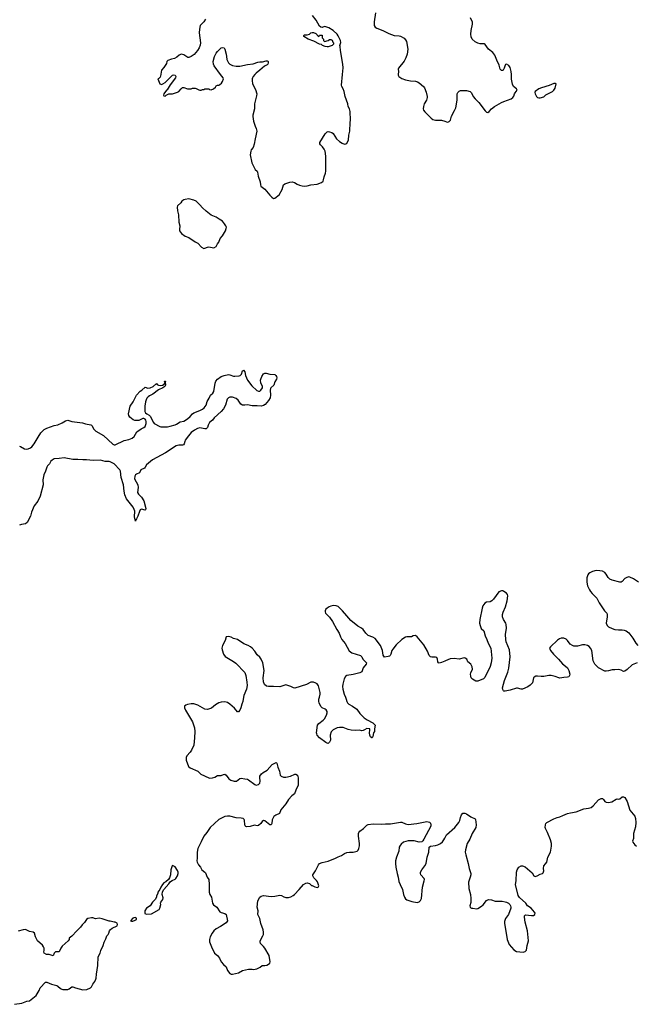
# Model space of a CAD drawing. Header units: inches. Extents: x 1678753 to 1858649, y 384643 to 522370.
# Tile 26 of 91: x 1773175 to 1783075, y 435068 to 450882. Entities that reach past the tile are written whole.
import ezdxf

# ---------------------------------------------------------------- set-up
doc = ezdxf.new("R2010")
doc.units = ezdxf.units.IN
doc.header["$MEASUREMENT"] = 0
for name, color, linetype in [('B7473', 7, 'Continuous'), ('B7474', 7, 'Continuous'), ('B7475', 7, 'Continuous'), ('B7483', 7, 'Continuous'), ('B7484', 7, 'Continuous'), ('B7485', 7, 'Continuous')]:
    doc.layers.add(name, color=color, linetype=linetype)

msp = doc.modelspace()

# ---------------------------------------------------------------- linework, layer by layer
at = {"layer": 'B7473', "color": 6, "elevation": 300}
for points in [[(1776770, 440000), (1776757, 439930), (1776740, 439890), (1776727, 439830), (1776710, 439792), (1776690, 439765), (1776670, 439768), (1776624, 439824), (1776550, 439890), (1776510, 439913), (1776470, 439924), (1776410, 439922), (1776370, 439911), (1776320, 439880), (1776253, 439827), (1776190, 439804), (1776150, 439810), (1776037, 439870), (1775970, 439892), (1775928, 439892), (1775870, 439883), (1775845, 439875), (1775823, 439857), (1775819, 439850), (1775820, 439830), (1775836, 439790), (1775950, 439603), (1775980, 439510), (1775989, 439451), (1775984, 439350), (1775969, 439230), (1775932, 439150), (1775910, 439117), (1775859, 439061), (1775849, 439031), (1775850, 438990), (1775888, 438890), (1775910, 438866), (1776034, 438810), (1776085, 438765), (1776210, 438703), (1776230, 438700), (1776270, 438705), (1776310, 438718), (1776350, 438741), (1776410, 438745), (1776450, 438760), (1776470, 438763), (1776490, 438751), (1776533, 438690), (1776567, 438670), (1776620, 438650), (1776657, 438650), (1776710, 438696), (1776730, 438700), (1776792, 438690), (1776830, 438682), (1776850, 438672), (1776950, 438596), (1776970, 438590), (1777010, 438598), (1777030, 438619), (1777038, 438650), (1777030, 438710), (1777032, 438730), (1777060, 438770), (1777083, 438790), (1777147, 438830), (1777230, 438922), (1777291, 438951), (1777302, 438942), (1777318, 438878), (1777345, 438810), (1777359, 438750), (1777374, 438734), (1777410, 438718), (1777450, 438715), (1777522, 438730), (1777590, 438765), (1777610, 438765), (1777635, 438750), (1777648, 438708), (1777645, 438590), (1777606, 438510), (1777589, 438451), (1777546, 438414), (1777490, 438355), (1777450, 438290), (1777369, 438190), (1777349, 438131), (1777290, 438108), (1777255, 438085), (1777228, 438032), (1777221, 437970), (1777210, 437949), (1777190, 437953), (1777110, 438016), (1777090, 438021), (1777070, 438004), (1777045, 437970), (1777010, 437940), (1776990, 437936), (1776947, 437947), (1776876, 437924), (1776820, 437920), (1776805, 437925), (1776795, 437935), (1776789, 437950), (1776783, 438023), (1776777, 438037), (1776763, 438050), (1776730, 438059), (1776650, 438063), (1776550, 438089), (1776510, 438091), (1776470, 438085), (1776370, 438037), (1776231, 437909), (1776178, 437830), (1776130, 437770), (1776090, 437676), (1776037, 437570), (1776023, 437510), (1776026, 437414), (1776018, 437370), (1776023, 437350), (1776045, 437310), (1776080, 437270), (1776100, 437230), (1776150, 437190), (1776159, 437179), (1776187, 437110), (1776212, 437070), (1776219, 436990), (1776215, 436870), (1776230, 436831), (1776253, 436790), (1776270, 436691), (1776287, 436667), (1776338, 436630), (1776390, 436554), (1776410, 436543), (1776468, 436528), (1776490, 436510), (1776514, 436410), (1776490, 436377), (1776401, 436319), (1776330, 436280), (1776290, 436246), (1776263, 436210), (1776232, 436150), (1776222, 436110), (1776225, 436070), (1776255, 435990), (1776305, 435890), (1776350, 435851), (1776385, 435810), (1776411, 435750), (1776446, 435710), (1776490, 435671), (1776511, 435610), (1776550, 435561), (1776570, 435551), (1776590, 435551), (1776690, 435571), (1776750, 435611), (1776849, 435631), (1776910, 435631), (1776930, 435626), (1776982, 435638), (1777036, 435664), (1777070, 435691), (1777110, 435691), (1777142, 435698), (1777170, 435711), (1777189, 435731), (1777195, 435750), (1777178, 435850), (1777112, 435970), (1777090, 435998), (1777044, 436044), (1777034, 436070), (1777038, 436090), (1777081, 436170), (1777087, 436190), (1777088, 436228), (1777082, 436262), (1777045, 436365), (1777030, 436444), (1777001, 436510), (1777004, 436570), (1776988, 436630), (1776999, 436730), (1777030, 436790), (1777050, 436804), (1777090, 436814), (1777210, 436801), (1777270, 436806), (1777350, 436821), (1777378, 436818), (1777416, 436796), (1777450, 436785), (1777490, 436785), (1777530, 436793), (1777567, 436813), (1777587, 436830), (1777664, 436910), (1777730, 436990), (1777770, 437013), (1777790, 437017), (1777830, 437011), (1777858, 436978), (1777870, 436976), (1777914, 436954), (1777950, 436946), (1777969, 436951), (1777979, 436970), (1777956, 437036), (1777939, 437059), (1777897, 437097), (1777880, 437130), (1777884, 437150), (1777927, 437210), (1777971, 437310), (1777991, 437329), (1778030, 437346), (1778130, 437369), (1778247, 437413), (1778290, 437437), (1778343, 437457), (1778390, 437488), (1778430, 437504), (1778470, 437513), (1778530, 437511), (1778570, 437520), (1778591, 437529), (1778610, 437546), (1778622, 437570), (1778629, 437611), (1778631, 437650), (1778616, 437770), (1778616, 437810), (1778621, 437830), (1778638, 437850), (1778696, 437890), (1778750, 437947), (1778770, 437954), (1778850, 437966), (1778990, 437961), (1779050, 437967), (1779130, 437967), (1779290, 437995), (1779310, 437993), (1779370, 437964), (1779410, 437955), (1779550, 437970), (1779710, 438003), (1779754, 437994), (1779770, 437978), (1779778, 437950), (1779774, 437930), (1779662, 437718), (1779646, 437694), (1779630, 437679), (1779590, 437670), (1779510, 437691), (1779410, 437694), (1779336, 437670), (1779300, 437640), (1779283, 437617), (1779270, 437590), (1779264, 437530), (1779224, 437430), (1779211, 437370), (1779209, 437330), (1779215, 437270), (1779235, 437170), (1779254, 437110), (1779263, 437043), (1779282, 436990), (1779321, 436910), (1779339, 436830), (1779354, 436790), (1779370, 436762), (1779390, 436745), (1779470, 436717), (1779556, 436704), (1779590, 436712), (1779610, 436733), (1779625, 436770), (1779643, 436950), (1779671, 437050), (1779672, 437070), (1779668, 437090), (1779614, 437150), (1779610, 437170), (1779612, 437190), (1779630, 437230), (1779678, 437290), (1779701, 437330), (1779718, 437430), (1779745, 437510), (1779752, 437590), (1779772, 437608), (1779850, 437618), (1779890, 437630), (1779930, 437652), (1779961, 437679), (1779984, 437710), (1780000, 437739)], [(1778406, 440000), (1778418, 439970), (1778429, 439929), (1778438, 439910), (1778457, 439890), (1778518, 439858), (1778587, 439807), (1778637, 439737), (1778708, 439668), (1778756, 439636), (1778843, 439590), (1778883, 439550), (1778871, 439490), (1778871, 439450), (1778853, 439427), (1778844, 439370), (1778836, 439350), (1778830, 439347), (1778810, 439364), (1778798, 439390), (1778793, 439430), (1778799, 439470), (1778795, 439490), (1778790, 439493), (1778750, 439497), (1778710, 439479), (1778690, 439465), (1778670, 439463), (1778630, 439472), (1778570, 439467), (1778498, 439470), (1778450, 439484), (1778370, 439515), (1778310, 439516), (1778270, 439507), (1778210, 439475), (1778178, 439442), (1778160, 439390), (1778163, 439310), (1778150, 439277), (1778130, 439258), (1778110, 439263), (1778090, 439275), (1777991, 439350), (1777950, 439390), (1777944, 439410), (1777943, 439430), (1777959, 439550), (1777980, 439580), (1778048, 439632), (1778070, 439655), (1778101, 439710), (1778113, 439750), (1778112, 439770), (1778096, 439796), (1778080, 439810), (1778034, 439830), (1778021, 439841), (1778010, 439852), (1777983, 439910), (1777978, 439930), (1777979, 439970), (1777986, 440000)], [(1773092, 435068), (1773210, 435085), (1773290, 435117), (1773330, 435124), (1773441, 435210), (1773489, 435290), (1773506, 435330), (1773590, 435424), (1773610, 435425), (1773685, 435390), (1773770, 435369), (1773790, 435357), (1773830, 435321), (1773850, 435310), (1773870, 435306), (1773950, 435307), (1773970, 435316), (1774010, 435349), (1774030, 435346), (1774070, 435330), (1774190, 435303), (1774253, 435307), (1774310, 435333), (1774330, 435350), (1774348, 435392), (1774384, 435436), (1774398, 435470), (1774404, 435490), (1774406, 435550), (1774430, 435690), (1774434, 435830), (1774466, 435890), (1774478, 435930), (1774516, 436010), (1774532, 436068), (1774558, 436122), (1774572, 436168), (1774593, 436190), (1774605, 436210), (1774619, 436250), (1774632, 436268), (1774658, 436290), (1774738, 436330), (1774748, 436350), (1774738, 436370), (1774710, 436388), (1774690, 436389), (1774630, 436404), (1774610, 436404), (1774499, 436439), (1774450, 436449), (1774390, 436443), (1774350, 436456), (1774330, 436457), (1774270, 436447), (1774250, 436432), (1774217, 436383), (1774178, 436342), (1774150, 436305), (1774090, 436250), (1774010, 436163), (1773971, 436130), (1773971, 436110), (1773955, 436090), (1773858, 436002), (1773836, 435970), (1773810, 435909), (1773770, 435913), (1773750, 435909), (1773731, 435890), (1773710, 435848), (1773650, 435869), (1773606, 435870), (1773568, 435890), (1773562, 435910), (1773569, 435931), (1773568, 435970), (1773559, 435990), (1773539, 436019), (1773463, 436090), (1773448, 436110), (1773428, 436150), (1773412, 436210), (1773390, 436229), (1773330, 436236), (1773270, 436267), (1773230, 436265), (1773150, 436243)]]:
    msp.add_lwpolyline(points, dxfattribs=at)
for points in [[(1775630, 437298), (1775622, 437290), (1775601, 437230), (1775597, 437150), (1775582, 437098), (1775565, 437075), (1775523, 437037), (1775490, 437017), (1775470, 436994), (1775441, 436950), (1775427, 436913), (1775392, 436870), (1775392, 436848), (1775372, 436810), (1775371, 436790), (1775351, 436750), (1775310, 436709), (1775271, 436650), (1775211, 436610), (1775186, 436570), (1775184, 436524), (1775210, 436516), (1775290, 436522), (1775412, 436590), (1775423, 436610), (1775439, 436670), (1775434, 436690), (1775439, 436710), (1775473, 436750), (1775476, 436776), (1775462, 436830), (1775468, 436872), (1775490, 436914), (1775570, 437001), (1775597, 437043), (1775621, 437059), (1775670, 437078), (1775684, 437090), (1775709, 437130), (1775721, 437170), (1775720, 437190), (1775710, 437215), (1775670, 437274)], [(1775030, 436462), (1775010, 436459), (1774992, 436450), (1774954, 436410), (1774970, 436402), (1774990, 436405), (1775030, 436418), (1775048, 436430), (1775048, 436450)]]:
    msp.add_lwpolyline(points, close=True, dxfattribs=at)
at = {"layer": 'B7474', "color": 6}
for points, elevation in [([(1775440, 450000), (1775430, 449958), (1775410, 449938), (1775394, 449930), (1775426, 449850), (1775450, 449843), (1775473, 449850), (1775510, 449874), (1775572, 449930), (1775630, 449991), (1775650, 449995), (1775670, 449991), (1775679, 449979), (1775681, 449970), (1775676, 449950), (1775590, 449835), (1775543, 449757), (1775530, 449749), (1775488, 449690), (1775486, 449670), (1775490, 449662), (1775510, 449654), (1775526, 449670), (1775568, 449692), (1775630, 449691), (1775710, 449719), (1775729, 449730), (1775766, 449774), (1775790, 449791), (1775811, 449791), (1775870, 449774), (1775930, 449774), (1775950, 449782), (1775990, 449782), (1776010, 449778), (1776050, 449756), (1776070, 449751), (1776090, 449752), (1776110, 449762), (1776130, 449762), (1776150, 449771), (1776210, 449771), (1776223, 449763), (1776250, 449756), (1776288, 449770), (1776319, 449801), (1776330, 449818), (1776349, 449831), (1776370, 449831), (1776390, 449841), (1776417, 449863), (1776433, 449887), (1776449, 449930), (1776444, 449950), (1776400, 450000)], 300), ([(1776951, 450000), (1776926, 449970), (1776913, 449950), (1776908, 449930), (1776906, 449906), (1776913, 449850), (1776959, 449759), (1776980, 449690), (1776978, 449662), (1776943, 449530), (1776943, 449450), (1776920, 449350), (1776920, 449330), (1776930, 449252), (1776957, 449170), (1776974, 449134), (1776984, 449090), (1776954, 448970), (1776938, 448881), (1776923, 448830), (1776894, 448790), (1776886, 448770), (1776878, 448710), (1776903, 448583), (1776958, 448478), (1776986, 448450), (1776995, 448435), (1777005, 448370), (1777037, 448277), (1777041, 448230), (1777047, 448210), (1777110, 448162), (1777190, 448066), (1777225, 448030), (1777250, 448011), (1777270, 448016), (1777339, 448070), (1777390, 448155), (1777412, 448228), (1777430, 448244), (1777450, 448254), (1777510, 448274), (1777550, 448279), (1777588, 448268), (1777630, 448242), (1777670, 448226), (1777710, 448213), (1777751, 448209), (1777790, 448212), (1777850, 448229), (1777950, 448240), (1778022, 448270), (1778045, 448290), (1778055, 448310), (1778062, 448358), (1778085, 448415), (1778091, 448449), (1778090, 448690), (1778077, 448770), (1778065, 448805), (1778039, 448839), (1778006, 448870), (1777995, 448890), (1777993, 448910), (1778080, 449050), (1778110, 449081), (1778130, 449085), (1778150, 449083), (1778187, 449070), (1778210, 449053), (1778259, 448970), (1778310, 448925), (1778350, 448897), (1778390, 448884), (1778410, 448887), (1778430, 448901), (1778455, 448950), (1778461, 449030), (1778478, 449090), (1778480, 449230), (1778485, 449270), (1778480, 449410), (1778470, 449450), (1778448, 449490), (1778441, 449530), (1778400, 449650), (1778386, 449730), (1778370, 449770), (1778346, 449810), (1778341, 449830), (1778357, 450000)], 300), ([(1779252, 450000), (1779251, 449991), (1779262, 449970), (1779310, 449938), (1779370, 449918), (1779450, 449902), (1779530, 449893), (1779562, 449882), (1779590, 449867), (1779660, 449810), (1779673, 449790), (1779700, 449720), (1779715, 449650), (1779715, 449630), (1779706, 449590), (1779671, 449529), (1779657, 449490), (1779653, 449450), (1779660, 449430), (1779682, 449402), (1779782, 449302), (1779810, 449279), (1779850, 449269), (1779950, 449269), (1780000, 449251)], 300), ([(1773170, 444030), (1773190, 444025), (1773250, 443991), (1773285, 443985), (1773310, 443988), (1773350, 444005), (1773370, 444020), (1773410, 444071), (1773470, 444177), (1773515, 444245), (1773570, 444299), (1773610, 444321), (1773730, 444364), (1773790, 444377), (1773855, 444405), (1773910, 444438), (1773950, 444449), (1774010, 444431), (1774186, 444406), (1774230, 444392), (1774315, 444375), (1774330, 444370), (1774339, 444359), (1774362, 444310), (1774396, 444276), (1774522, 444202), (1774670, 444064), (1774690, 444056), (1774710, 444055), (1774850, 444122), (1774930, 444139), (1774980, 444160), (1775012, 444190), (1775055, 444265), (1775127, 444313), (1775170, 444335), (1775189, 444351), (1775197, 444363), (1775205, 444395), (1775207, 444430), (1775203, 444450), (1775190, 444468), (1775170, 444477), (1775150, 444476), (1775090, 444445), (1775026, 444446), (1774998, 444458), (1774941, 444501), (1774926, 444526), (1774923, 444550), (1774950, 444676), (1774995, 444745), (1775050, 444853), (1775110, 444915), (1775135, 444930), (1775190, 444982), (1775230, 444966), (1775270, 444971), (1775319, 444990), (1775370, 445038), (1775383, 445023), (1775402, 445010), (1775430, 445005), (1775468, 445010), (1775494, 445026), (1775509, 445050), (1775499, 445070), (1775501, 445079), (1775510, 445079), (1775515, 445070), (1775511, 445050), (1775518, 445030), (1775518, 445010), (1775508, 444990), (1775475, 444970), (1775402, 444938), (1775311, 444870), (1775259, 444841), (1775237, 444823), (1775218, 444802), (1775205, 444775), (1775197, 444743), (1775186, 444674), (1775184, 444610), (1775186, 444590), (1775196, 444570), (1775214, 444554), (1775252, 444532), (1775270, 444512), (1775323, 444410), (1775335, 444395), (1775427, 444347), (1775443, 444343), (1775550, 444345), (1775590, 444352), (1775670, 444375), (1775695, 444385), (1775750, 444421), (1775810, 444432), (1775870, 444470), (1775913, 444510), (1775950, 444554), (1775970, 444568), (1776070, 444604), (1776110, 444627), (1776138, 444650), (1776167, 444690), (1776187, 444750), (1776219, 444801), (1776239, 444850), (1776275, 444885), (1776290, 444910), (1776313, 445047), (1776323, 445077), (1776350, 445107), (1776410, 445153), (1776457, 445170), (1776530, 445183), (1776550, 445180), (1776610, 445157), (1776630, 445155), (1776697, 445163), (1776715, 445170), (1776735, 445190), (1776750, 445241), (1776770, 445254), (1776790, 445227), (1776800, 445170), (1776835, 445095), (1776900, 445000), (1776985, 444925), (1777010, 444915), (1777030, 444917), (1777049, 444930), (1777073, 444970), (1777076, 444990), (1777048, 445050), (1777043, 445090), (1777045, 445110), (1777061, 445150), (1777090, 445192), (1777110, 445203), (1777130, 445204), (1777190, 445188), (1777270, 445181), (1777290, 445167), (1777300, 445150), (1777303, 445130), (1777298, 445110), (1777270, 445068), (1777254, 445010), (1777208, 444972), (1777202, 444958), (1777198, 444930), (1777204, 444850), (1777195, 444810), (1777170, 444765), (1777118, 444702), (1777092, 444688), (1777050, 444675), (1776990, 444683), (1776910, 444680), (1776830, 444695), (1776790, 444691), (1776753, 444693), (1776727, 444707), (1776681, 444770), (1776650, 444796), (1776590, 444819), (1776550, 444819), (1776529, 444811), (1776508, 444790), (1776480, 444690), (1776446, 444630), (1776410, 444591), (1776299, 444490), (1776270, 444450), (1776222, 444410), (1776199, 444370), (1776188, 444332), (1776170, 444311), (1776150, 444310), (1776070, 444327), (1776030, 444318), (1775980, 444290), (1775928, 444250), (1775883, 444197), (1775833, 444127), (1775824, 444110), (1775818, 444070), (1775806, 444054), (1775790, 444046), (1775730, 444048), (1775690, 444037), (1775515, 443925), (1775310, 443814), (1775210, 443732), (1775190, 443693), (1775179, 443681), (1775121, 443650), (1775097, 443603), (1775050, 443582), (1775036, 443570), (1775024, 443550), (1775019, 443510), (1775073, 443410), (1775079, 443370), (1775069, 443289), (1775082, 443262), (1775130, 443211), (1775170, 443152), (1775198, 443030), (1775195, 443010), (1775190, 443005), (1775130, 443019), (1775110, 443008), (1775097, 442983), (1775071, 442909), (1775050, 442865), (1775038, 442850), (1775032, 442828), (1775018, 442898), (1775022, 442990), (1775015, 443015), (1774995, 443055), (1774890, 443186), (1774863, 443250), (1774851, 443309), (1774844, 443410), (1774803, 443530), (1774794, 443630), (1774785, 443650), (1774690, 443751), (1774630, 443783), (1774610, 443788), (1774550, 443786), (1774470, 443809), (1774355, 443805), (1774250, 443812), (1774190, 443811), (1774110, 443820), (1774030, 443817), (1773890, 443846), (1773810, 443833), (1773730, 443828), (1773694, 443810), (1773675, 443790), (1773653, 443750), (1773624, 443716), (1773610, 443693), (1773589, 443630), (1773562, 443570), (1773549, 443490), (1773553, 443410), (1773502, 443230), (1773468, 443150), (1773405, 443075), (1773362, 442970), (1773349, 442910), (1773294, 442806), (1773270, 442787), (1773203, 442777), (1773170, 442766)], 200), ([(1780000, 440581), (1779950, 440556), (1779910, 440547), (1779899, 440550), (1779888, 440568), (1779885, 440610), (1779870, 440636), (1779850, 440645), (1779790, 440642), (1779770, 440650), (1779750, 440670), (1779721, 440741), (1779662, 440842), (1779559, 440970), (1779530, 440989), (1779494, 440986), (1779468, 440972), (1779389, 440971), (1779370, 440965), (1779310, 440930), (1779217, 440843), (1779166, 440774), (1779152, 440750), (1779135, 440690), (1779125, 440670), (1779110, 440658), (1779090, 440652), (1779030, 440644), (1779010, 440675), (1778998, 440750), (1778966, 440830), (1778882, 440942), (1778845, 440965), (1778770, 440994), (1778731, 441031), (1778690, 441090), (1778663, 441110), (1778602, 441142), (1778493, 441230), (1778425, 441305), (1778359, 441390), (1778290, 441455), (1778255, 441470), (1778210, 441474), (1778170, 441463), (1778145, 441450), (1778110, 441430), (1778090, 441412), (1778080, 441390), (1778080, 441370), (1778087, 441350), (1778148, 441288), (1778196, 441216), (1778267, 441087), (1778304, 441030), (1778327, 440970), (1778348, 440930), (1778402, 440862), (1778467, 440747), (1778510, 440715), (1778649, 440669), (1778667, 440647), (1778687, 440610), (1778728, 440570), (1778741, 440550), (1778736, 440530), (1778689, 440471), (1778671, 440410), (1778659, 440401), (1778635, 440390), (1778530, 440366), (1778430, 440350), (1778407, 440333), (1778384, 440296), (1778361, 440210), (1778360, 440170), (1778364, 440130), (1778387, 440050), (1778406, 440000)], 300), ([(1777986, 440000), (1777997, 440050), (1777997, 440077), (1777970, 440181), (1777950, 440214), (1777930, 440228), (1777890, 440241), (1777850, 440240), (1777778, 440202), (1777590, 440146), (1777570, 440150), (1777530, 440173), (1777450, 440197), (1777430, 440195), (1777350, 440167), (1777250, 440175), (1777170, 440170), (1777137, 440177), (1777106, 440206), (1777088, 440250), (1777086, 440310), (1777101, 440430), (1777080, 440550), (1777050, 440613), (1777030, 440641), (1776990, 440683), (1776950, 440740), (1776910, 440786), (1776880, 440810), (1776846, 440830), (1776776, 440856), (1776670, 440927), (1776610, 440944), (1776570, 440965), (1776526, 440974), (1776492, 440968), (1776475, 440910), (1776431, 440830), (1776422, 440790), (1776424, 440764), (1776447, 440690), (1776476, 440656), (1776610, 440573), (1776646, 440546), (1776790, 440395), (1776805, 440350), (1776824, 440244), (1776827, 440187), (1776819, 440130), (1776775, 440030), (1776770, 440000)], 300)]:
    msp.add_lwpolyline(points, dxfattribs=dict(at, elevation=elevation))
at = {"layer": 'B7474', "color": 6, "elevation": 300}
msp.add_lwpolyline([(1775890, 448003), (1775830, 447996), (1775810, 447990), (1775779, 447970), (1775760, 447940), (1775711, 447890), (1775705, 447870), (1775710, 447810), (1775724, 447750), (1775728, 447630), (1775744, 447570), (1775739, 447510), (1775742, 447490), (1775771, 447450), (1775830, 447407), (1775890, 447382), (1775990, 447317), (1776035, 447295), (1776096, 447230), (1776130, 447207), (1776150, 447211), (1776190, 447231), (1776210, 447235), (1776290, 447219), (1776330, 447241), (1776350, 447281), (1776375, 447310), (1776396, 447370), (1776430, 447411), (1776478, 447490), (1776492, 447530), (1776493, 447550), (1776486, 447570), (1776466, 447606), (1776429, 447649), (1776376, 447676), (1776330, 447709), (1776250, 447745), (1776170, 447806), (1776110, 447859), (1776069, 447910), (1776008, 447968), (1775970, 447985)], close=True, dxfattribs=at)
at = {"layer": 'B7475', "color": 6, "elevation": 300}
for points in [[(1776157, 450890), (1776132, 450850), (1776075, 450790), (1776060, 450730), (1776056, 450670), (1776079, 450510), (1776075, 450475), (1776058, 450430), (1776032, 450388), (1775975, 450325), (1775930, 450290), (1775890, 450275), (1775877, 450277), (1775810, 450318), (1775770, 450327), (1775735, 450310), (1775698, 450282), (1775660, 450260), (1775612, 450250), (1775551, 450229), (1775539, 450210), (1775530, 450178), (1775490, 450115), (1775451, 450070), (1775443, 450010), (1775440, 450000)], [(1778357, 450000), (1778367, 450107), (1778362, 450170), (1778325, 450390), (1778322, 450450), (1778315, 450470), (1778330, 450514), (1778327, 450550), (1778290, 450623), (1778271, 450650), (1778208, 450710), (1778140, 450750), (1778090, 450767), (1778069, 450771), (1778030, 450759), (1778010, 450762), (1777990, 450779), (1777934, 450874), (1777875, 450950)], [(1778889, 450990), (1778868, 450850), (1778869, 450790), (1778883, 450763), (1778910, 450744), (1779003, 450710), (1779101, 450661), (1779186, 450626), (1779270, 450623), (1779290, 450616), (1779350, 450583), (1779370, 450561), (1779385, 450530), (1779408, 450410), (1779395, 450330), (1779376, 450270), (1779350, 450215), (1779255, 450105), (1779251, 450090), (1779256, 450050), (1779252, 450000)], [(1776400, 450000), (1776299, 450139), (1776287, 450167), (1776284, 450210), (1776302, 450290), (1776330, 450344), (1776350, 450373), (1776409, 450430), (1776430, 450435), (1776456, 450430), (1776470, 450410), (1776490, 450330), (1776493, 450293), (1776503, 450243), (1776527, 450190), (1776547, 450167), (1776590, 450146), (1776650, 450136), (1776710, 450134), (1776830, 450163), (1776924, 450176), (1776999, 450201), (1777030, 450207), (1777073, 450207), (1777130, 450222), (1777150, 450222), (1777157, 450217), (1777162, 450210), (1777165, 450190), (1777161, 450170), (1777150, 450155), (1777103, 450137), (1777031, 450070), (1776970, 450023), (1776951, 450000)]]:
    msp.add_lwpolyline(points, dxfattribs=at)
msp.add_lwpolyline([(1777970, 450614), (1777982, 450618), (1777990, 450634), (1778030, 450634), (1778034, 450590), (1778054, 450570), (1778054, 450550), (1778070, 450534), (1778126, 450550), (1778150, 450562), (1778170, 450562), (1778191, 450551), (1778202, 450522), (1778212, 450510), (1778214, 450490), (1778192, 450470), (1778130, 450448), (1778110, 450446), (1778082, 450450), (1778035, 450470), (1778022, 450482), (1777989, 450490), (1777899, 450539), (1777808, 450568), (1777738, 450610), (1777738, 450630), (1777750, 450638), (1777790, 450641), (1777829, 450651), (1777849, 450671), (1777870, 450679), (1777890, 450679), (1777930, 450662)], close=True, dxfattribs=at)
at = {"layer": 'B7483', "color": 6, "elevation": 300}
msp.add_lwpolyline([(1780000, 437739), (1780029, 437791), (1780159, 437910), (1780224, 437990), (1780241, 438019), (1780251, 438070), (1780270, 438111), (1780290, 438138), (1780324, 438136), (1780350, 438127), (1780421, 438081), (1780488, 438048), (1780494, 438034), (1780502, 437950), (1780498, 437910), (1780438, 437810), (1780401, 437719), (1780362, 437650), (1780335, 437550), (1780330, 437510), (1780336, 437470), (1780375, 437330), (1780390, 437250), (1780418, 437170), (1780419, 437150), (1780410, 437110), (1780382, 437030), (1780388, 436930), (1780414, 436830), (1780420, 436770), (1780416, 436704), (1780403, 436650), (1780407, 436627), (1780416, 436616), (1780430, 436611), (1780453, 436613), (1780510, 436603), (1780530, 436609), (1780590, 436642), (1780616, 436664), (1780670, 436734), (1780690, 436747), (1780710, 436751), (1780750, 436744), (1780810, 436724), (1780923, 436723), (1780970, 436715), (1780991, 436710), (1781023, 436690), (1781045, 436670), (1781056, 436650), (1781062, 436630), (1781062, 436610), (1781025, 436510), (1780974, 436446), (1780961, 436399), (1780961, 436370), (1781000, 436110), (1781035, 436030), (1781070, 435985), (1781110, 435945), (1781150, 435917), (1781256, 435904), (1781290, 435914), (1781310, 435938), (1781321, 436010), (1781342, 436090), (1781326, 436246), (1781290, 436388), (1781278, 436470), (1781281, 436490), (1781294, 436506), (1781390, 436493), (1781423, 436497), (1781444, 436510), (1781449, 436530), (1781443, 436550), (1781389, 436610), (1781330, 436652), (1781300, 436690), (1781201, 436781), (1781178, 436818), (1781138, 436990), (1781147, 437053), (1781152, 437190), (1781163, 437230), (1781190, 437270), (1781228, 437292), (1781250, 437292), (1781290, 437275), (1781330, 437246), (1781401, 437181), (1781430, 437133), (1781450, 437122), (1781484, 437130), (1781530, 437157), (1781570, 437168), (1781579, 437181), (1781588, 437210), (1781584, 437250), (1781590, 437290), (1781618, 437322), (1781636, 437350), (1781657, 437430), (1781696, 437510), (1781712, 437610), (1781712, 437650), (1781699, 437710), (1781650, 437830), (1781615, 437890), (1781610, 437910), (1781615, 437950), (1781623, 437970), (1781641, 437990), (1781750, 438049), (1781804, 438070), (1781850, 438078), (1781897, 438103), (1781970, 438131), (1782016, 438144), (1782110, 438159), (1782230, 438206), (1782310, 438218), (1782350, 438230), (1782385, 438255), (1782470, 438352), (1782510, 438375), (1782533, 438373), (1782550, 438357), (1782570, 438327), (1782590, 438313), (1782630, 438308), (1782680, 438320), (1782750, 438362), (1782770, 438368), (1782790, 438365), (1782810, 438370), (1782850, 438400), (1782870, 438399), (1782890, 438387), (1782930, 438327), (1782970, 438184), (1783049, 438089), (1783062, 438050), (1783067, 437990), (1783063, 437917), (1783032, 437810), (1783028, 437730), (1783016, 437690), (1783019, 437670), (1783053, 437630), (1783079, 437610)], dxfattribs=at)
at = {"layer": 'B7484', "color": 6, "elevation": 300}
for points in [[(1780000, 449251), (1780030, 449241), (1780050, 449239), (1780070, 449246), (1780090, 449270), (1780110, 449331), (1780158, 449422), (1780175, 449465), (1780198, 449590), (1780201, 449690), (1780207, 449713), (1780230, 449737), (1780250, 449743), (1780350, 449745), (1780408, 449730), (1780427, 449710), (1780456, 449650), (1780486, 449610), (1780548, 449550), (1780650, 449416), (1780670, 449396), (1780690, 449391), (1780713, 449410), (1780748, 449452), (1780799, 449490), (1780910, 449553), (1780950, 449570), (1781068, 449610), (1781095, 449630), (1781110, 449654), (1781119, 449690), (1781129, 449710), (1781164, 449750), (1781154, 449770), (1781106, 449810), (1781086, 449846), (1781070, 449926), (1781069, 450000)], [(1783110, 441850), (1783030, 441903), (1782970, 441930), (1782950, 441933), (1782910, 441920), (1782890, 441905), (1782850, 441858), (1782830, 441848), (1782810, 441848), (1782690, 441881), (1782650, 441898), (1782622, 441922), (1782590, 441978), (1782570, 442002), (1782530, 442025), (1782492, 442032), (1782430, 442034), (1782370, 442017), (1782330, 442000), (1782310, 441984), (1782296, 441964), (1782283, 441917), (1782281, 441850), (1782293, 441790), (1782323, 441723), (1782338, 441698), (1782365, 441665), (1782439, 441590), (1782477, 441517), (1782567, 441390), (1782603, 441350), (1782608, 441330), (1782606, 441290), (1782592, 441190), (1782607, 441153), (1782630, 441129), (1782690, 441102), (1782730, 441090), (1782790, 441082), (1782850, 441083), (1782879, 441079), (1782910, 441069), (1782955, 441035), (1783021, 440950), (1783065, 440870), (1783098, 440830)], [(1783090, 440550), (1783010, 440518), (1782930, 440443), (1782890, 440420), (1782870, 440416), (1782830, 440437), (1782790, 440447), (1782730, 440438), (1782690, 440442), (1782630, 440423), (1782590, 440417), (1782570, 440421), (1782470, 440473), (1782408, 440530), (1782384, 440584), (1782359, 440750), (1782341, 440790), (1782316, 440816), (1782290, 440831), (1782250, 440843), (1782210, 440839), (1782130, 440820), (1782070, 440822), (1782049, 440829), (1782014, 440854), (1781973, 440913), (1781950, 440934), (1781910, 440949), (1781870, 440948), (1781842, 440938), (1781810, 440916), (1781697, 440810), (1781683, 440790), (1781699, 440750), (1781745, 440690), (1781826, 440610), (1781890, 440537), (1781940, 440500), (1781969, 440470), (1781990, 440430), (1782008, 440370), (1782005, 440350), (1781990, 440329), (1781970, 440321), (1781910, 440318), (1781850, 440308), (1781830, 440310), (1781773, 440333), (1781710, 440350), (1781670, 440348), (1781590, 440331), (1781550, 440331), (1781490, 440340), (1781463, 440337), (1781435, 440325), (1781422, 440310), (1781407, 440233), (1781399, 440221), (1781370, 440194), (1781331, 440169), (1781250, 440132), (1781229, 440129), (1781170, 440146), (1781150, 440145), (1781049, 440111), (1780970, 440096), (1780950, 440097), (1780944, 440104), (1780930, 440126), (1780926, 440150), (1780960, 440270), (1781010, 440402), (1781031, 440469), (1781049, 440650), (1781041, 440761), (1780988, 440890), (1780979, 440930), (1780975, 441010), (1780992, 441110), (1780986, 441170), (1780979, 441190), (1780941, 441250), (1780927, 441290), (1780927, 441330), (1780935, 441365), (1780975, 441450), (1781003, 441550), (1781010, 441630), (1781005, 441650), (1780990, 441669), (1780950, 441700), (1780930, 441709), (1780910, 441710), (1780868, 441692), (1780784, 441576), (1780753, 441547), (1780730, 441532), (1780670, 441525), (1780641, 441510), (1780610, 441470), (1780598, 441430), (1780563, 441250), (1780560, 441190), (1780566, 441150), (1780584, 441104), (1780625, 441065), (1780650, 440985), (1780677, 440930), (1780695, 440870), (1780740, 440790), (1780757, 440630), (1780744, 440550), (1780730, 440493), (1780643, 440317), (1780622, 440298), (1780530, 440260), (1780500, 440260), (1780470, 440272), (1780443, 440290), (1780425, 440310), (1780417, 440337), (1780415, 440370), (1780419, 440390), (1780446, 440450), (1780442, 440490), (1780421, 440530), (1780370, 440570), (1780353, 440610), (1780330, 440630), (1780310, 440634), (1780230, 440611), (1780150, 440622), (1780085, 440615), (1780010, 440586), (1780000, 440581)]]:
    msp.add_lwpolyline(points, dxfattribs=at)
msp.add_lwpolyline([(1781777, 449857), (1781750, 449855), (1781676, 449824), (1781551, 449790), (1781511, 449770), (1781451, 449730), (1781447, 449713), (1781451, 449690), (1781471, 449650), (1781490, 449635), (1781510, 449627), (1781530, 449627), (1781590, 449641), (1781625, 449675), (1781729, 449730), (1781749, 449750), (1781770, 449785), (1781788, 449850)], close=True, dxfattribs=at)
at = {"layer": 'B7485', "color": 6, "elevation": 300}
msp.add_lwpolyline([(1781069, 450000), (1781068, 450050), (1781050, 450117), (1781030, 450147), (1780990, 450169), (1780976, 450164), (1780967, 450153), (1780954, 450106), (1780938, 450070), (1780930, 450064), (1780910, 450064), (1780888, 450090), (1780873, 450153), (1780834, 450230), (1780804, 450310), (1780770, 450358), (1780702, 450410), (1780650, 450484), (1780630, 450492), (1780570, 450492), (1780530, 450504), (1780490, 450526), (1780442, 450570), (1780425, 450605), (1780417, 450650), (1780423, 450710), (1780446, 450810), (1780443, 450843), (1780412, 450912)], dxfattribs=at)

doc.saveas('drawing.dxf')
